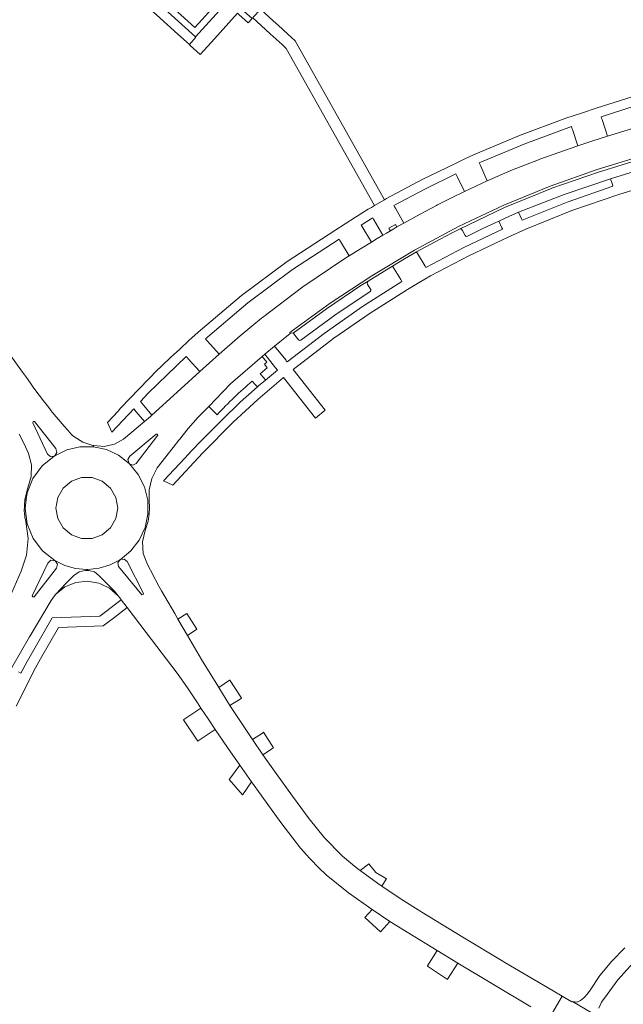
# Model space of a CAD drawing. Header units: metres. Extents: x 166325 to 190320, y 381923 to 404576.
# Tile 137 of 256: x 167525 to 167646, y 387006 to 387204. Entities that reach past the tile are written whole.
import ezdxf

# ---------------------------------------------------------------- set-up
doc = ezdxf.new("R2010")
doc.units = ezdxf.units.M
doc.layers.add('B-WE-VH-VERHARDING_ASFALT-GV', color=8, linetype='Continuous', lineweight=18)
doc.layers.add('B-WE-VH-VERHARDING_BETONSTRAATSTEEN-GV', color=8, linetype='Continuous', lineweight=18)

msp = doc.modelspace()

# ---------------------------------------------------------------- linework, layer by layer
at = {"layer": 'B-WE-VH-VERHARDING_ASFALT-GV', "flags": 128}
for points in [[(167648.766, 387182.222), (167642.923, 387180.428), (167639.948, 387179.478), (167636.983, 387178.495), (167633.142, 387177.166), (167629.32, 387175.781), (167629.069, 387175.677), (167623.888, 387173.673), (167618.795, 387171.453), (167616.504, 387170.395), (167614.224, 387169.313), (167611.499, 387167.982), (167608.79, 387166.618), (167608.607, 387166.515), (167605.33, 387164.788), (167602.088, 387162.996), (167600.698, 387162.205), (167600.04, 387161.827), (167599.384, 387161.446), (167598.615, 387160.994), (167597.849, 387160.538), (167596.716, 387159.869), (167595.587, 387159.193), (167593.359, 387157.833), (167591.146, 387156.447), (167590.216, 387155.856), (167581.813, 387150.17), (167573.732, 387144.037), (167573.566, 387143.909), (167569.267, 387140.347), (167565.037, 387136.704), (167561.162, 387133.199), (167556.623, 387129.078), (167551.56, 387124.46), (167551.281, 387124.206), (167550.519, 387123.528), (167550.1, 387123.176), (167545.905, 387119.648), (167544.07, 387118.645), (167543.717, 387118.568), (167542.026, 387118.198), (167539.94, 387118.342), (167539.831, 387118.359), (167539.832, 387118.116), (167542.459, 387117.541), (167544.894, 387116.403), (167547.021, 387114.758), (167546.738, 387115.53), (167547.126, 387116.255), (167552.454, 387120.645), (167552.698, 387120.649), (167552.78, 387120.419), (167548.441, 387114.735), (167547.762, 387114.453), (167547.072, 387114.708), (167548.835, 387112.57), (167550.078, 387110.093), (167550.737, 387107.401), (167550.779, 387104.687), (167550.989, 387104.66), (167551.048, 387105.125), (167551.076, 387105.328), (167551.062, 387106.215), (167551.005, 387107.101), (167551.019, 387109.462), (167551.29, 387110.594), (167551.568, 387111.758), (167552.624, 387113.87), (167555.847, 387117.997), (167556.953, 387119.413), (167557.1, 387119.597), (167558.847, 387121.777), (167560.849, 387124.05), (167560.993, 387124.219), (167562.957, 387126.227), (167567.351, 387130.72), (167573.683, 387136.226), (167574.213, 387136.687), (167576.161, 387138.296), (167577.186, 387139.134), (167578.244, 387139.99), (167579.314, 387140.831), (167579.207, 387141.014), (167587.287, 387146.918), (167595.633, 387152.44), (167604.227, 387157.567), (167613.05, 387162.289), (167622.135, 387166.551), (167631.412, 387170.379), (167640.859, 387173.765), (167650.456, 387176.7)], [(167524.988, 387120.644), (167525.932, 387118.716), (167526.843, 387116.771), (167527.406, 387114.494), (167527.349, 387112.149), (167526.674, 387109.903), (167526.109, 387107.537), (167526.37, 387107.505), (167526.537, 387108.856), (167527.698, 387111.768), (167529.558, 387114.291), (167531.995, 387116.262), (167531.253, 387116.181), (167530.658, 387116.631), (167527.681, 387122.907), (167527.743, 387123.201), (167528.044, 387123.203), (167532.328, 387117.765), (167532.521, 387116.998), (167532.102, 387116.327), (167534.524, 387117.494), (167537.144, 387118.1), (167539.832, 387118.116), (167539.831, 387118.359), (167539.721, 387118.376), (167537.695, 387119.014), (167535.913, 387120.169), (167535.657, 387120.395), (167535.418, 387120.638), (167534.702, 387121.436), (167533.992, 387122.24), (167532.773, 387123.652), (167531.573, 387125.081), (167531.407, 387125.293), (167531.242, 387125.506), (167531.089, 387125.704), (167530.624, 387126.306), (167530.162, 387126.91), (167530.023, 387127.094), (167528.971, 387128.49), (167527.931, 387129.894), (167527.216, 387130.892), (167526.4, 387131.998), (167525.609, 387133.073), (167521.086, 387139.399)], [(167523.423, 387073.686), (167525.205, 387076.868), (167527.046, 387080.016), (167527.142, 387080.178), (167531.374, 387087.289), (167531.812, 387087.939), (167532.309, 387088.545), (167534.299, 387090.717), (167535.953, 387092.314), (167537.001, 387092.998), (167538.22, 387093.28), (167538.584, 387093.284), (167538.604, 387093.497), (167538.491, 387093.494), (167536.261, 387093.706), (167534.103, 387094.307), (167532.084, 387095.279), (167529.63, 387097.229), (167527.749, 387099.737), (167526.564, 387102.638), (167526.151, 387105.746), (167526.37, 387107.505), (167526.109, 387107.537), (167525.98, 387105.108), (167526.006, 387104.867), (167526.114, 387103.983), (167526.283, 387103.109), (167526.754, 387099.742), (167526.44, 387096.357), (167525.357, 387093.135), (167521.12, 387083.532)], [(167631.3, 387003.553), (167633.838, 387007.894), (167632.015, 387008.948), (167622.353, 387014.687), (167622.152, 387014.78), (167613.906, 387019.741), (167605.699, 387024.768), (167605.502, 387024.905), (167601.569, 387027.388), (167597.686, 387029.948), (167597.274, 387030.226), (167595.3, 387031.643), (167593.349, 387033.092), (167593.117, 387033.268), (167592.153, 387033.999), (167590.961, 387034.984), (167589.79, 387035.995), (167589.621, 387036.153), (167586.159, 387039.652), (167583.067, 387043.483), (167579.73, 387047.994), (167576.463, 387052.556), (167573.819, 387056.343), (167571.742, 387059.368), (167569.45, 387062.77), (167567.217, 387066.211), (167564.965, 387069.824), (167564.564, 387070.477), (167564.432, 387070.666), (167561.531, 387075.457), (167558.696, 387080.286), (167556.787, 387083.556), (167556.14, 387084.66), (167553.488, 387089.189), (167552.7, 387090.631), (167552.597, 387090.825), (167551.884, 387092.169), (167551.793, 387092.341), (167550.659, 387094.493), (167549.83, 387096.688), (167549.686, 387099.029), (167550.239, 387101.309), (167550.803, 387103.183), (167550.989, 387104.66), (167550.779, 387104.687), (167550.78, 387104.629), (167550.204, 387101.918), (167549.039, 387099.404), (167547.342, 387097.212), (167545.2, 387095.454), (167543.172, 387094.406), (167540.986, 387093.747), (167538.716, 387093.499), (167538.604, 387093.497), (167538.584, 387093.284), (167538.948, 387093.288), (167540.053, 387093.027), (167540.934, 387092.31), (167544.048, 387089.146), (167544.822, 387088.219), (167545.14, 387087.806), (167545.44, 387087.416), (167546.602, 387085.875), (167550.41, 387080.877), (167556.637, 387072.694), (167558.724, 387069.745), (167560.728, 387066.74), (167561.391, 387065.704), (167562.828, 387063.548), (167564.275, 387061.399), (167566.728, 387057.81), (167569.211, 387054.242), (167571.55, 387050.884), (167573.453, 387048.198), (167573.583, 387048.008), (167577.387, 387042.753), (167581.343, 387037.613), (167583.213, 387035.51), (167585.18, 387033.498), (167586.363, 387032.371), (167586.517, 387032.241), (167590.995, 387028.606), (167595.692, 387025.26), (167599.297, 387022.898), (167603.045, 387020.553), (167608.772, 387017.034), (167612.914, 387014.524), (167619.699, 387010.444), (167627.563, 387005.784)], [(167646.368, 387017.617), (167643.746, 387014.931), (167641.331, 387012.059), (167639.406, 387009.102), (167638.898, 387008.389), (167638.321, 387007.731), (167638.155, 387007.567), (167637.508, 387007.055), (167636.735, 387006.703), (167635.897, 387006.839), (167642.208, 387003.12)], [(167641.14, 387005.474), (167641.668, 387006.709), (167642.815, 387008.257), (167644.979, 387011.178), (167648.694, 387015.316)]]:
    msp.add_lwpolyline(points, dxfattribs=at)
for points in [[(167532.148, 387095.243), (167532.62, 387094.553), (167532.416, 387093.742), (167527.962, 387087.985), (167527.711, 387087.979), (167527.597, 387088.203), (167530.691, 387094.794), (167531.318, 387095.347)], [(167549.904, 387088.704), (167549.811, 387088.462), (167549.558, 387088.405), (167544.879, 387094.069), (167544.763, 387094.848), (167545.237, 387095.476), (167546.018, 387095.578), (167546.637, 387095.092)], [(167645.633, 387000.892), (167643.755, 387002.009), (167642.208, 387003.12), (167635.897, 387006.839), (167635.739, 387006.795), (167633.838, 387007.894), (167631.3, 387003.553), (167632.944, 387002.238), (167641.058, 386997.57), (167641.114, 386997.695), (167641.199, 386997.664), (167641.392, 386997.572), (167643.118, 386996.584), (167645.112, 387000)]]:
    msp.add_lwpolyline(points, close=True, dxfattribs=at)
at = {"layer": 'B-WE-VH-VERHARDING_BETONSTRAATSTEEN-GV', "flags": 128}
for points in [[(167552.909, 387216.824), (167552.428, 387216.308), (167548.946, 387212.447), (167560.187, 387202.208), (167563.678, 387206.054), (167564.151, 387206.581), (167561.682, 387208.829)], [(167559.082, 387198.813), (167560.375, 387200.263), (167560.284, 387200.352), (167547.297, 387212.191), (167547.192, 387212.288), (167545.874, 387210.856), (167548.183, 387208.737), (167556.761, 387200.909)], [(167559.082, 387198.813), (167559.272, 387198.616), (167561.277, 387196.795), (167563.531, 387199.266), (167568.747, 387205.119), (167568.986, 387204.842), (167570.878, 387203.175), (167571.642, 387204.015), (167567.33, 387207.916), (167565.192, 387205.571), (167565.106, 387205.655), (167560.284, 387200.352), (167560.375, 387200.263)], [(167575.888, 387203.572), (167573.36, 387205.884), (167573.272, 387205.788), (167571.874, 387204.269), (167571.796, 387204.182), (167574.353, 387201.832), (167575.306, 387200.975), (167577.662, 387198.816), (167578.512, 387198.025), (167596.185, 387166.499), (167598.177, 387167.673), (167580.271, 387199.555), (167578.84, 387200.865), (167576.861, 387202.676)], [(167594.913, 387151.363), (167593.462, 387150.455), (167586.573, 387145.82), (167579.904, 387140.873), (167580.035, 387140.744), (167580.935, 387139.549), (167581.149, 387139.417), (167581.393, 387139.476), (167588.258, 387144.53), (167595.344, 387149.271), (167595.47, 387149.459), (167595.433, 387149.683), (167594.798, 387150.678), (167594.705, 387151.046)], [(167532.102, 387116.327), (167532.521, 387116.998), (167532.328, 387117.765), (167528.044, 387123.203), (167527.743, 387123.201), (167527.681, 387122.907), (167530.658, 387116.631), (167531.253, 387116.181), (167531.995, 387116.262), (167532.049, 387116.294)], [(167547.021, 387114.758), (167547.046, 387114.733), (167547.072, 387114.708), (167547.762, 387114.453), (167548.441, 387114.735), (167552.78, 387120.419), (167552.698, 387120.649), (167552.454, 387120.645), (167547.126, 387116.255), (167546.738, 387115.53)], [(167538.604, 387093.497), (167538.716, 387093.499), (167540.986, 387093.747), (167543.172, 387094.406), (167545.2, 387095.454), (167547.342, 387097.212), (167549.039, 387099.404), (167550.204, 387101.918), (167550.78, 387104.629), (167550.779, 387104.687), (167550.737, 387107.401), (167550.078, 387110.093), (167548.835, 387112.57), (167547.072, 387114.708), (167547.046, 387114.733), (167547.021, 387114.758), (167544.894, 387116.403), (167542.459, 387117.541), (167539.832, 387118.116), (167537.144, 387118.1), (167534.524, 387117.494), (167532.102, 387116.327), (167532.049, 387116.294), (167531.995, 387116.262), (167529.558, 387114.291), (167527.698, 387111.768), (167526.537, 387108.856), (167526.37, 387107.505), (167526.151, 387105.746), (167526.564, 387102.638), (167527.749, 387099.737), (167529.63, 387097.229), (167532.084, 387095.279), (167534.103, 387094.307), (167536.261, 387093.706), (167538.491, 387093.494)], [(167535.426, 387100.449), (167533.777, 387101.833), (167532.701, 387103.697), (167532.327, 387105.817), (167532.701, 387107.937), (167533.777, 387109.801), (167535.426, 387111.185), (167537.448, 387111.921), (167539.601, 387111.921), (167541.623, 387111.185), (167543.272, 387109.801), (167544.348, 387107.937), (167544.722, 387105.817), (167544.348, 387103.697), (167543.272, 387101.833), (167541.623, 387100.449), (167539.601, 387099.713), (167537.448, 387099.713)], [(167546.637, 387095.092), (167546.018, 387095.578), (167545.237, 387095.476), (167544.763, 387094.848), (167544.879, 387094.069), (167549.558, 387088.405), (167549.811, 387088.462), (167549.904, 387088.704)], [(167532.309, 387088.545), (167534.15, 387089.987), (167536.314, 387090.872), (167538.637, 387091.133), (167540.944, 387090.751), (167541.278, 387090.593), (167541.368, 387090.551), (167543.059, 387089.754), (167544.822, 387088.219), (167544.048, 387089.146), (167540.934, 387092.31), (167540.053, 387093.027), (167538.948, 387093.288), (167538.584, 387093.284), (167538.22, 387093.28), (167537.001, 387092.998), (167535.953, 387092.314), (167534.299, 387090.717)], [(167558.696, 387080.286), (167560.608, 387081.499), (167558.556, 387084.679), (167556.787, 387083.556)], [(167567.122, 387071.287), (167564.965, 387069.824), (167567.217, 387066.211), (167569.488, 387067.631), (167569.538, 387067.664), (167569.31, 387068.017), (167567.178, 387071.325)], [(167561.391, 387065.704), (167557.941, 387063.379), (167557.892, 387063.341), (167560.785, 387059.071), (167560.835, 387059.098), (167564.275, 387061.399), (167562.828, 387063.548)], [(167573.819, 387056.343), (167575.354, 387057.342), (167575.899, 387057.697), (167575.949, 387057.73), (167573.948, 387060.832), (167573.898, 387060.799), (167573.723, 387060.683), (167571.742, 387059.368)], [(167567.123, 387051.436), (167567.081, 387051.388), (167569.752, 387048.306), (167569.789, 387048.374), (167571.55, 387050.884), (167569.211, 387054.242)], [(167598.565, 387031.388), (167598.594, 387031.435), (167596.482, 387032.718), (167595.031, 387034.455), (167594.985, 387034.417), (167593.349, 387033.092), (167595.3, 387031.643), (167597.274, 387030.226), (167597.686, 387029.948)], [(167597.439, 387020.855), (167599.297, 387022.898), (167595.692, 387025.26), (167594.283, 387023.715), (167594.237, 387023.657), (167597.391, 387020.813)], [(167606.827, 387013.983), (167606.798, 387013.93), (167608.809, 387012.593), (167610.829, 387011.268), (167610.858, 387011.322), (167612.914, 387014.524), (167608.772, 387017.034)]]:
    msp.add_lwpolyline(points, close=True, dxfattribs=at)
for points in [[(167647.839, 387188.319), (167640.833, 387186.107), (167637.702, 387185.063), (167634.574, 387184.012), (167625.239, 387180.565), (167616.067, 387176.705), (167614.169, 387175.796), (167612.265, 387174.9), (167605.895, 387171.791), (167599.629, 387168.478), (167599.356, 387168.328), (167599.084, 387168.177), (167598.63, 387167.926), (167598.177, 387167.673), (167596.185, 387166.499), (167595.57, 387166.128), (167594.955, 387165.755), (167593.673, 387164.97), (167592.746, 387164.39), (167592.388, 387164.173), (167590.302, 387162.858), (167588.219, 387161.519), (167578.672, 387155.297), (167569.545, 387148.476), (167560.874, 387141.082), (167559.002, 387139.409), (167557.145, 387137.719), (167555.331, 387136.038), (167553.531, 387134.342), (167553.156, 387133.965), (167552.765, 387133.603), (167549.004, 387129.746), (167545.298, 387125.837), (167544.799, 387125.29), (167543.741, 387124.134), (167542.692, 387122.969), (167543.57, 387121.049), (167547.932, 387125.754), (167548.448, 387125.14), (167550.1, 387123.176), (167550.519, 387123.528), (167551.281, 387124.206), (167551.56, 387124.46), (167549.619, 387126.768), (167549.264, 387127.19), (167550.795, 387128.842), (167558.415, 387136.249), (167558.615, 387136.027), (167558.856, 387135.759), (167561.162, 387133.199), (167565.037, 387136.704), (167562.702, 387139.296), (167562.505, 387139.515), (167562.304, 387139.738), (167570.801, 387146.977), (167579.741, 387153.662), (167589.087, 387159.766), (167589.245, 387159.511), (167589.372, 387159.307), (167591.146, 387156.447), (167593.359, 387157.833), (167595.587, 387159.193), (167593.668, 387162.338), (167593.512, 387162.594), (167594.662, 387163.324), (167595.83, 387164.024), (167595.98, 387163.765), (167597.849, 387160.538), (167598.615, 387160.994), (167599.384, 387161.446), (167599.079, 387161.965), (167600.394, 387162.713), (167600.698, 387162.205), (167602.088, 387162.996), (167600.382, 387166.009), (167600.234, 387166.27), (167600.086, 387166.531), (167606.257, 387169.797), (167612.525, 387172.875), (167612.654, 387172.604), (167612.783, 387172.333), (167614.224, 387169.313), (167616.504, 387170.395), (167618.795, 387171.453), (167617.413, 387174.521), (167617.29, 387174.795), (167617.167, 387175.068), (167626.346, 387178.911), (167635.688, 387182.339), (167635.784, 387182.055), (167635.88, 387181.771), (167636.983, 387178.495), (167639.948, 387179.478), (167642.923, 387180.428), (167641.82, 387183.762), (167641.726, 387184.047), (167641.632, 387184.332), (167648.48, 387186.489)], [(167650.456, 387176.7), (167640.859, 387173.765), (167631.412, 387170.379), (167622.135, 387166.551), (167613.05, 387162.289), (167604.227, 387157.567), (167595.633, 387152.44), (167587.287, 387146.918), (167579.207, 387141.014), (167579.314, 387140.831), (167579.602, 387140.944), (167579.904, 387140.873), (167586.573, 387145.82), (167593.462, 387150.455), (167594.913, 387151.363), (167597.373, 387152.879), (167599.826, 387154.379), (167602.224, 387155.81), (167604.642, 387157.205), (167608.194, 387159.169), (167611.786, 387161.058), (167613.205, 387161.789), (167622.237, 387166.097), (167631.503, 387169.877), (167631.731, 387169.966), (167641.123, 387173.219), (167650.612, 387176.175)], [(167650.612, 387176.175), (167641.123, 387173.219), (167631.731, 387169.966), (167631.503, 387169.877), (167622.237, 387166.097), (167613.205, 387161.789), (167613.596, 387161.816), (167613.865, 387161.531), (167614.378, 387160.469), (167614.563, 387160.312), (167614.803, 387160.349), (167617.94, 387161.893), (167621.104, 387163.381), (167623.091, 387164.281), (167625.088, 387165.16), (167634.233, 387168.739), (167643.531, 387171.899), (167652.703, 387174.726)], [(167652.703, 387174.726), (167643.531, 387171.899), (167643.903, 387170.701), (167643.992, 387170.414), (167634.819, 387167.214), (167625.815, 387163.567), (167625.691, 387163.84), (167625.088, 387165.16), (167623.091, 387164.281), (167621.104, 387163.381), (167621.728, 387162.038), (167621.825, 387161.83), (167621.854, 387161.766), (167614.085, 387158.093), (167606.483, 387154.085), (167606.331, 387154.343), (167604.642, 387157.205), (167602.224, 387155.81), (167599.826, 387154.379), (167601.463, 387151.672), (167601.545, 387151.537), (167601.7, 387151.28), (167593.791, 387146.255), (167586.12, 387140.872), (167578.706, 387135.142), (167578.518, 387135.375), (167578.396, 387135.526), (167576.161, 387138.296), (167574.213, 387136.687), (167576.376, 387133.94), (167576.716, 387133.508), (167574.351, 387131.509), (167572.952, 387130.327), (167572.712, 387130.116), (167569.247, 387127.078), (167565.657, 387123.511), (167561.426, 387119.306), (167559.536, 387117.301), (167558.148, 387115.828), (167553.864, 387111.283), (167555.755, 387110.446), (167561.723, 387116.822), (167567.849, 387123.046), (167572.804, 387127.604), (167577.921, 387131.979), (167584.333, 387123.873), (167586.332, 387125.472), (167579.911, 387133.624), (167580.466, 387134.072), (167581.022, 387134.519), (167588.058, 387139.893), (167595.329, 387144.945), (167602.82, 387149.665), (167605.119, 387151.041), (167607.432, 387152.393), (167615.125, 387156.433), (167622.979, 387160.152), (167626.524, 387161.752), (167635.771, 387165.49), (167645.196, 387168.754), (167648.836, 387169.873)], [(167571.682, 387131.287), (167572.271, 387130.617), (167572.712, 387130.116), (167572.952, 387130.327), (167574.351, 387131.509), (167573.982, 387131.946), (167573.286, 387132.77), (167574.7, 387133.965), (167574.143, 387134.672), (167574.601, 387135.06), (167573.683, 387136.226), (167567.351, 387130.72), (167562.957, 387126.227), (167564.657, 387124.554)], [(167524.388, 387066.048), (167528.25, 387073.764), (167529.266, 387075.586), (167531.073, 387078.719), (167532.859, 387081.863), (167541.83, 387082.182), (167542.586, 387082.767), (167544.126, 387083.959), (167546.602, 387085.875), (167545.44, 387087.416), (167541.16, 387084.101), (167531.546, 387083.775), (167527.878, 387077.37), (167526.575, 387075.052), (167525.326, 387072.704), (167524.822, 387072.964)]]:
    msp.add_lwpolyline(points, dxfattribs=at)
at = {"layer": 'B-WE-VH-VERHARDING_BETONSTRAATSTEEN-GV'}
msp.add_lwpolyline([(167564.657, 387124.554, -0.0305397), (167571.682, 387131.287)], format="xyb", dxfattribs=at)

doc.saveas('drawing.dxf')
